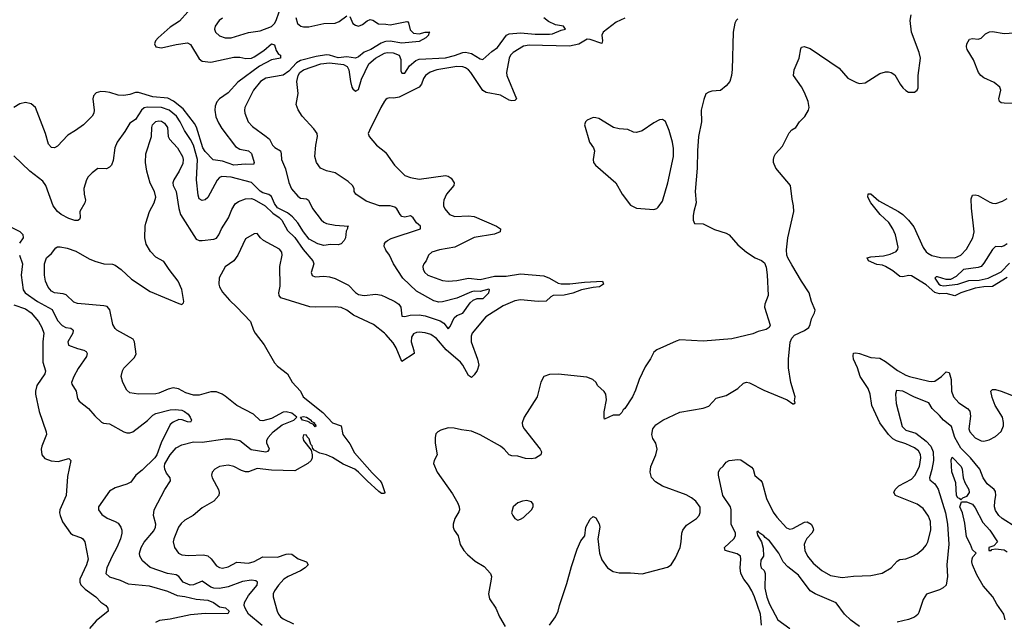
# Model space of a CAD drawing. Header units: inches. Extents: x 1694797 to 1849917, y 907313 to 1017959.
# Tile 81 of 256: x 1717470 to 1724271, y 940580 to 944736. Entities that reach past the tile are written whole.
import ezdxf

# ---------------------------------------------------------------- set-up
doc = ezdxf.new("R2010")
doc.units = ezdxf.units.IN
doc.header["$MEASUREMENT"] = 0
doc.layers.add('B7914', color=7, linetype='Continuous')
doc.layers.add('B7924', color=7, linetype='Continuous')

msp = doc.modelspace()

# ---------------------------------------------------------------- linework, layer by layer
at = {"layer": 'B7914', "color": 5}
for points, elevation in [([(1718632.2, 944790), (1718573.3, 944726.7), (1718510, 944683.6), (1718426, 944610), (1718408.3, 944590), (1718400.2, 944570), (1718410, 944547.2), (1718450, 944542.3), (1718550, 944565.3), (1718630, 944574.9), (1718650, 944564.4), (1718710, 944465.4), (1718730.5, 944450), (1718790, 944443.1), (1718950, 944476.2), (1718990, 944476.2), (1719031.5, 944468.5), (1719070, 944470.2), (1719090, 944478.5), (1719157, 944523), (1719210, 944568), (1719230, 944561), (1719242.5, 944522.5), (1719258.4, 944498.4), (1719270.8, 944490), (1719271, 944470), (1719210, 944459.1), (1719125.2, 944414.8), (1718976.7, 944303.3), (1718910, 944230.9), (1718850, 944189.8), (1718831.4, 944168.6), (1718820.6, 944139.4), (1718818, 944110), (1718825.4, 944065.4), (1718842.7, 944022.7), (1718865.2, 943985.2), (1718959.8, 943859.8), (1718990, 943842), (1719050, 943830.1), (1719070, 943811.2), (1719090.2, 943750), (1719084.5, 943735.5), (1719030, 943736.9), (1718950, 943729.9), (1718870, 943758.5), (1718807.1, 943767.1), (1718750, 943825.2), (1718734.3, 943850), (1718692.3, 943992.3), (1718677.6, 944017.6), (1718599.1, 944119.1), (1718532.3, 944172.3), (1718493, 944193), (1718390, 944203.3), (1718290, 944233), (1718270, 944232.7), (1718230, 944219), (1718190, 944212.4), (1718150, 944214.6), (1718093, 944233), (1718062.2, 944237.8), (1718030, 944239.3), (1717999.1, 944230), (1717980.4, 944210), (1717974.4, 944190), (1717985.5, 944110), (1717983, 944090), (1717970.5, 944070), (1717910.5, 944010), (1717855.5, 943970), (1717801.4, 943938.6), (1717730, 943862.7), (1717710, 943849.6), (1717690, 943852), (1717670, 943876), (1717648.9, 943950), (1717578.9, 944130), (1717550, 944154.5), (1717510, 944164.8), (1717470, 944155.4), (1717430.3, 944130)], 720), ([(1718870, 944746.5), (1718848.4, 944730), (1718819.2, 944690), (1718815.6, 944670), (1718822.6, 944650), (1718850, 944623.6), (1718890, 944610.2), (1718930, 944611.3), (1719050, 944647.8), (1719130, 944659.8), (1719210, 944688.2), (1719230.5, 944710), (1719241, 944730), (1719262.6, 944790)], 740), ([(1719377.2, 944750), (1719389.4, 944709.4), (1719411, 944691), (1719430, 944686.8), (1719467.5, 944687.5), (1719570.2, 944710.2), (1719650, 944712.7), (1719675.8, 944724.2), (1719730, 944762.4)], 740), ([(1719750, 944757.3), (1719770.5, 944710), (1719790, 944697), (1719810, 944692.2), (1719837.6, 944702.4), (1719870, 944728.2), (1719890, 944738), (1719910, 944733), (1719948.2, 944708.2), (1720000, 944703.8)], 740), ([(1720000, 944584.4), (1719990, 944583.7), (1719965.8, 944574.2), (1719894.5, 944530), (1719848.5, 944511.5), (1719810, 944479.4), (1719790, 944469.2), (1719730, 944478.9), (1719670, 944473.2), (1719610, 944491.7), (1719590, 944492.7), (1719518.4, 944481.6), (1719410, 944454.1), (1719382.5, 944437.5), (1719330, 944380.3), (1719290, 944353.6), (1719170, 944332.7), (1719133.8, 944310), (1719085.4, 944250), (1719024, 944130), (1719021.7, 944110), (1719025.7, 944090), (1719047.2, 944030), (1719078.8, 943998.8), (1719172.2, 943930), (1719194.4, 943910), (1719215.5, 943870), (1719232.8, 943852.8), (1719270.4, 943830), (1719276.9, 943810), (1719278.6, 943770), (1719305.9, 943705.9), (1719330, 943610.3), (1719348.4, 943568.4), (1719390, 943517.2), (1719410, 943502), (1719450, 943498.8), (1719464.2, 943490), (1719491.8, 943431.8), (1719552.2, 943352.2), (1719570, 943337.6), (1719590, 943328.4), (1719650, 943315.6), (1719742, 943310), (1719734, 943306), (1719734, 943294), (1719724.3, 943275.7), (1719721, 943230), (1719711.4, 943210), (1719690, 943188), (1719670, 943180.8), (1719616.4, 943183.6), (1719570, 943176), (1719530, 943188.4), (1719470, 943220.6), (1719430, 943269.9), (1719391.7, 943331.7), (1719353.6, 943373.6), (1719320.5, 943400.5), (1719250, 943435.3), (1719230, 943466.7), (1719210, 943514.2), (1719190, 943528), (1719150, 943540.8), (1719130, 943552.2), (1719070, 943610.9), (1718930, 943648.4), (1718866.6, 943653.4), (1718850, 943646), (1718833.7, 943626.3), (1718770, 943506.6), (1718750, 943492), (1718730, 943486.6), (1718710, 943498), (1718702.9, 943522.9), (1718691.1, 943630), (1718697, 943770), (1718669.9, 943869.9), (1718650, 943908.2), (1718608.3, 943970), (1718579.4, 944030), (1718551.9, 944070), (1718502.2, 944110), (1718450, 944128.3), (1718350, 944132.7), (1718330, 944126.6), (1718310.9, 944110), (1718270, 944045.3), (1718230, 944020.4), (1718196.1, 943963.9), (1718142.3, 943890), (1718128.1, 943850), (1718116.1, 943763.9), (1718104, 943730), (1718090, 943716), (1718070, 943706.6), (1718010, 943707), (1717970, 943678.4), (1717943.1, 943650), (1717930.4, 943630), (1717913, 943570), (1717915.5, 943530), (1717925.5, 943490), (1717920.5, 943470), (1717886, 943410), (1717887.7, 943370), (1717884, 943356), (1717872.2, 943347.8), (1717850, 943348.4), (1717810, 943361.8), (1717756.9, 943390), (1717731.1, 943410), (1717702, 943450), (1717649.6, 943590), (1717630, 943620.7), (1717540.9, 943690), (1717430, 943795.6)], 740), ([(1720000, 943449.4), (1719954.8, 943450), (1719862, 943482), (1719790.6, 943530), (1719780.5, 943550), (1719779.3, 943570), (1719768.4, 943590), (1719739, 943619), (1719650, 943676.9), (1719590, 943691.8), (1719548.4, 943710), (1719520.3, 943750), (1719509, 943790), (1719516, 943870), (1719527.4, 943930), (1719524.6, 943950), (1719502.3, 943982.3), (1719421.1, 944070), (1719394.2, 944114.2), (1719380.3, 944150), (1719394.1, 944225.9), (1719384.6, 944310), (1719392.7, 944350), (1719405.9, 944370), (1719430, 944388.9), (1719550, 944431.2), (1719610, 944438.1), (1719707, 944427), (1719732.3, 944412.3), (1719744.4, 944390), (1719754.7, 944310), (1719764.5, 944270), (1719770, 944257.8), (1719790, 944242.5), (1719810, 944254.3), (1719830, 944325), (1719881.3, 944430), (1719928.7, 944470), (1719990, 944505), (1720000, 944507)], 760), ([(1720000, 944183.6), (1719990, 944172.3), (1719964.6, 944130), (1719885.5, 943970), (1719877.3, 943950), (1719882.8, 943930), (1719934, 943870), (1719998.9, 943818.9), (1720000, 943817.2)], 780), ([(1719145.1, 940550), (1719050, 940630.2), (1719026.5, 940670), (1719020.7, 940690), (1719023.1, 940710), (1719050, 940757.8), (1719109.2, 940830), (1719112.6, 940850), (1719100.2, 940860.2), (1719070, 940863.5), (1719010, 940856.1), (1718910, 940817.4), (1718850, 940807.4), (1718810, 940809), (1718790, 940815.5), (1718730, 940857.2), (1718670, 940830.9), (1718647.3, 940830), (1718598.9, 940850), (1718569.5, 940889.5), (1718550, 940901.4), (1718490, 940910.8), (1718370, 940952.7), (1718317.9, 940997.9), (1718299.7, 941030), (1718297.8, 941050), (1718309.4, 941090), (1718330, 941125.7), (1718395.9, 941204.1), (1718408.5, 941230), (1718409.3, 941250), (1718394.4, 941310), (1718398.9, 941350), (1718473.6, 941490), (1718512.6, 941550), (1718510.2, 941570), (1718484.4, 941604.4), (1718472.1, 941630), (1718469.5, 941650), (1718473.1, 941666.9), (1718509.4, 941730), (1718550, 941778.3), (1718590, 941799.2), (1718670, 941818.9), (1718730, 941817.9), (1718890, 941839.9), (1718930, 941839.4), (1718990, 941829.4), (1719067.8, 941767.8), (1719171, 941750), (1719185.5, 941754.5), (1719194.3, 941770), (1719176.8, 941810), (1719176.4, 941830), (1719186.3, 941850), (1719219.9, 941890), (1719282.8, 941937.2), (1719364, 941970), (1719383.1, 941990), (1719350, 942017.9), (1719310, 942026.9), (1719290, 942023.8), (1719210, 941980.9), (1719150, 941964.5), (1719130, 941967), (1719083.8, 942010), (1718970, 942070.2), (1718890, 942135.3), (1718867.4, 942150), (1718830, 942164.4), (1718790, 942165.1), (1718710, 942142.9), (1718670, 942142.4), (1718617.3, 942157.3), (1718566.9, 942186.9), (1718530, 942192.9), (1718496.5, 942183.5), (1718430, 942154.9), (1718410, 942151.4), (1718290, 942148), (1718230, 942158.4), (1718210, 942176), (1718182, 942230), (1718170.7, 942270), (1718179.1, 942310), (1718190, 942329), (1718259.9, 942400.1), (1718274.3, 942425.7), (1718263.1, 942510), (1718253, 942530), (1718142, 942590), (1718130, 942602), (1718114.4, 942630), (1718092.5, 942732.5), (1718073.6, 942753.6), (1718050, 942759.6), (1717870, 942774.9), (1717844.9, 942784.9), (1717790, 942834.4), (1717770, 942842), (1717710, 942848.8), (1717690, 942859.7), (1717667.7, 942887.7), (1717649.2, 942930), (1717642.2, 942970), (1717641.8, 943050), (1717654.3, 943090), (1717690, 943119.8), (1717719.1, 943160.9), (1717730, 943166.8), (1717750, 943167.7), (1717797.7, 943157.7), (1717857.3, 943137.3), (1717950, 943084.7), (1717990, 943067.3), (1718050.5, 943049.5), (1718110, 943046), (1718130, 943039.6), (1718170, 943011.3), (1718242.6, 942942.6), (1718370, 942858.3), (1718570, 942775.1), (1718590.5, 942769.5), (1718601, 942779), (1718604, 942790), (1718590, 942872), (1718565.5, 942930), (1718501.3, 943010), (1718465.2, 943065.2), (1718410, 943096.5), (1718373.6, 943133.6), (1718344.6, 943184.6), (1718333.8, 943230), (1718335.8, 943310), (1718340.4, 943330), (1718366.7, 943410), (1718398.4, 943470), (1718410.5, 943510), (1718400.5, 943550), (1718370, 943606), (1718347.9, 943690), (1718338.9, 943750), (1718341.4, 943810), (1718380.8, 943930), (1718381.8, 943990), (1718388.2, 944010), (1718410, 944032.8), (1718430, 944037.4), (1718450, 944035), (1718470, 944021.8), (1718490, 943991.2), (1718495.3, 943930), (1718504.2, 943910), (1718560.3, 943850), (1718594.1, 943790), (1718598.7, 943770), (1718596.6, 943743.4), (1718572.3, 943690), (1718535.1, 943630), (1718528.4, 943610), (1718530.8, 943590.8), (1718551.1, 943550), (1718568.8, 943431.2), (1718580.2, 943390), (1718690, 943220.5), (1718710, 943211.1), (1718730, 943211.1), (1718810, 943219), (1718830, 943225.6), (1718846.5, 943250), (1718863.2, 943290), (1718913.3, 943366.7), (1718935, 943425), (1718957.2, 943462.8), (1718980.7, 943479.3), (1719030, 943498.2), (1719070, 943500.2), (1719090, 943493.9), (1719165.2, 943450), (1719219.2, 943399.2), (1719261.9, 943370), (1719281.6, 943350), (1719318.7, 943278.7), (1719370, 943232.4), (1719427.5, 943147.5), (1719495.3, 943070), (1719502.2, 943050), (1719483.7, 942990), (1719490, 942969.8), (1719510, 942960.3), (1719570, 942964.4), (1719610, 942960.3), (1719650, 942947.5), (1719742, 942902), (1719790, 942851.1), (1719810, 942838.3), (1719848.5, 942831.5), (1719930, 942839.7), (1719970, 942834), (1720000, 942819.4)], 760), ([(1717378.6, 943318.6), (1717470, 943273.6), (1717491.8, 943251.8), (1717492.8, 943230), (1717468.8, 943191.2)], 740), ([(1720000, 942560.1), (1719990, 942571.3), (1719912.8, 942630), (1719775.7, 942695.7), (1719729.6, 942730), (1719690, 942747.7), (1719650, 942752), (1719510, 942749.8), (1719473.1, 942753.1), (1719274.8, 942814.8), (1719262, 942830), (1719259.1, 942850), (1719270, 942894), (1719267.6, 943030), (1719282, 943110), (1719281.3, 943130), (1719265.1, 943150), (1719155.1, 943210), (1719132.3, 943230), (1719110, 943259), (1719090, 943257.2), (1719030, 943221.2), (1718976.4, 943110), (1718948, 943070), (1718890, 943029.3), (1718847.3, 942952.7), (1718844.9, 942910), (1718850.3, 942890), (1718870, 942853), (1718918, 942798), (1718970.5, 942750), (1719064.9, 942650), (1719085.3, 942590), (1719096.5, 942570), (1719158.3, 942490), (1719230, 942364.4), (1719250, 942342), (1719319.3, 942290), (1719351.5, 942231.5), (1719410.6, 942170), (1719428, 942130), (1719563, 942023), (1719630, 941950.2), (1719690.1, 941930.1), (1719702, 941870), (1719750, 941805.9), (1719783.5, 941743.5), (1719905.1, 941605.1), (1719959.8, 941550), (1719971.8, 941531.8), (1719991.3, 941468.7), (1719990, 941462.7), (1719970, 941462.4), (1719950, 941477.1), (1719869.3, 941549.3), (1719810.2, 941610.2), (1719783.7, 941630), (1719704.9, 941664.9), (1719630, 941712.1), (1719590, 941729.8), (1719542, 941742), (1719502.9, 941762.9), (1719493.9, 941773.9), (1719490, 941792.3), (1719481.4, 941801.5), (1719470, 941840.9), (1719455, 941855), (1719450, 941866.6), (1719431.1, 941868.9), (1719425.5, 941850), (1719430.7, 941830), (1719482.5, 941762.5), (1719490.6, 941730.6), (1719490.4, 941710), (1719483, 941690), (1719460.5, 941670), (1719370, 941618.3), (1719210, 941623.9), (1719110, 941635.5), (1719050, 941613.5), (1719030, 941612.4), (1719001.6, 941621.6), (1718950, 941649.7), (1718910, 941658.5), (1718850.2, 941649.8), (1718817.1, 941630), (1718800.4, 941610), (1718795.3, 941590), (1718798.3, 941570), (1718843.1, 941490), (1718848.5, 941470), (1718846.4, 941450), (1718810.4, 941410), (1718730, 941364.7), (1718667.4, 941310), (1718610, 941277.6), (1718584.2, 941255.8), (1718566.8, 941230), (1718534, 941150), (1718529.2, 941129.2), (1718539.1, 941090), (1718567.4, 941050), (1718590, 941038.8), (1718635.5, 941035.5), (1718738.8, 941038.8), (1718770, 941031.8), (1718792.1, 941012.1), (1718830, 940963.6), (1718850, 940951.2), (1718870, 940946.5), (1718910, 940956), (1718970, 940988.1), (1719050, 940982.1), (1719090, 940993.7), (1719150, 941025.1), (1719250, 941024.1), (1719310, 941044.2), (1719330, 941046.7), (1719350, 941042.8), (1719392.4, 941012.4), (1719450.4, 940990), (1719462, 940970), (1719441.5, 940950), (1719410, 940929.4), (1719323.9, 940890), (1719294.5, 940870), (1719257.2, 940830), (1719230.2, 940790), (1719221.8, 940770), (1719219.7, 940750), (1719248.2, 940650), (1719257.7, 940630), (1719272, 940610), (1719290, 940596.5), (1719362.3, 940562.3)], 780), ([(1720000, 943144.2), (1719995.9, 943150), (1719987.2, 943170), (1719989, 943190), (1720000, 943201.1)], 760), ([(1717468.2, 943110), (1717489.6, 943050), (1717479.1, 942970), (1717493.6, 942870), (1717508.9, 942848.9), (1717591.8, 942790), (1717694, 942734), (1717730, 942658), (1717762.3, 942622.3), (1717789.6, 942609.6), (1717823.8, 942603.8), (1717835.1, 942595.1), (1717838.5, 942590), (1717836.5, 942570), (1717803.6, 942510), (1717806.4, 942486.4), (1717870, 942463.5), (1717913.8, 942453.8), (1717930, 942444), (1717936.5, 942430), (1717931.6, 942410), (1717874.7, 942325.3), (1717844.4, 942270), (1717827.6, 942230), (1717830, 942218), (1717859.5, 942170), (1717870, 942118), (1717880.3, 942100.2), (1717944.9, 942050), (1717990, 941998.8), (1718035.9, 941955.9), (1718048.5, 941948.5), (1718090, 941944.2), (1718189.4, 941889.4), (1718210, 941882), (1718230, 941881.5), (1718251.7, 941888.3), (1718352.2, 941967.8), (1718390, 942004.8), (1718410, 942015.8), (1718510, 942040.4), (1718543.9, 942043.9), (1718590, 942037.7), (1718608.7, 942030), (1718632.6, 942010), (1718647.6, 941990), (1718655.6, 941970), (1718650, 941956), (1718630, 941957.3), (1718592.4, 941972.4), (1718570, 941973.2), (1718530, 941955.3), (1718510, 941940.4), (1718447.3, 941812.7), (1718417.1, 941730), (1718403.1, 941710), (1718315.9, 941624.1), (1718271.4, 941590), (1718238.1, 941541.9), (1718210, 941528.2), (1718130, 941502), (1718090, 941478), (1718014, 941370), (1718014.4, 941350), (1718036.7, 941316.7), (1718073, 941293), (1718130, 941270.3), (1718150, 941257), (1718168.9, 941230), (1718175.3, 941210), (1718176.5, 941190), (1718165.8, 941150), (1718140.9, 941090), (1718107.8, 941030), (1718071.7, 940950), (1718066, 940910), (1718090, 940886.8), (1718165, 940865), (1718219, 940839), (1718364.6, 940824.6), (1718490, 940788.8), (1718558.1, 940758.1), (1718611.2, 940751.2), (1718690, 940732), (1718770, 940726.9), (1718808.4, 940710), (1718850, 940680.9), (1718892, 940672), (1718916.9, 940650), (1718908.5, 940631.5), (1718750, 940634.2), (1718650, 940625.1), (1718510, 940594.4), (1718434.7, 940585.3), (1718409, 940571)], 740), ([(1717430, 942765.5), (1717510, 942737.5), (1717550, 942710.1), (1717600.2, 942650), (1717622.5, 942610), (1717636.9, 942570), (1717630.1, 942509.9), (1717630.8, 942370.8), (1717647.7, 942310), (1717643.6, 942290), (1717588.5, 942210), (1717578, 942170), (1717578.5, 942150), (1717603.6, 942030), (1717652.9, 941890), (1717656, 941870), (1717622, 941790), (1717618.5, 941770), (1717623.1, 941730), (1717643.6, 941703.6), (1717687.7, 941687.7), (1717735.9, 941684.1), (1717810, 941705.5), (1717823.8, 941690), (1717800.2, 941579.8), (1717791.2, 941448.8), (1717748.1, 941350), (1717745.6, 941330), (1717749.5, 941310), (1717766.3, 941266.3), (1717820.2, 941190), (1717837.8, 941177.8), (1717896.5, 941156.5), (1717906.7, 941150), (1717919.5, 941130), (1717942, 941010), (1717932, 940970), (1717884.2, 940870), (1717885, 940850), (1717892.8, 940832.8), (1717922.1, 940802.1), (1717995.5, 940750), (1718030, 940713), (1718066, 940690), (1718078, 940670), (1718081, 940650), (1717997.8, 940582.2), (1717951, 940530)], 720)]:
    msp.add_lwpolyline(points, dxfattribs=dict(at, elevation=elevation))
at = {"layer": 'B7914', "color": 5, "elevation": 760}
msp.add_lwpolyline([(1719501, 941941), (1719510, 941944.9), (1719515, 941930), (1719510, 941923.9), (1719499.8, 941939.8), (1719474, 941950), (1719474, 941954), (1719461.1, 941961.1), (1719422.4, 941970), (1719409.2, 941990), (1719430, 941994), (1719450, 941991.2), (1719483.6, 941970), (1719483.6, 941963.6), (1719506, 941950)], close=True, dxfattribs=at)
at = {"layer": 'B7924', "color": 5}
for points, elevation in [([(1720000, 944507), (1720010, 944509), (1720050, 944506.9), (1720090.2, 944490.2), (1720101.6, 944461.6), (1720102, 944382), (1720110, 944365.8), (1720130, 944366.5), (1720163.5, 944416.5), (1720206.5, 944453.5), (1720230, 944463.7), (1720410, 944472.8), (1720472.1, 944487.9), (1720530, 944508.7), (1720550, 944510.6), (1720590, 944501.3), (1720650, 944465.7), (1720670, 944459.7), (1720730, 944515.1), (1720770, 944542.9), (1720831.3, 944628.7), (1720850, 944637.8), (1720930, 944644.8), (1721030, 944636.6), (1721130, 944635.3), (1721150, 944637.9), (1721210, 944664.2), (1721239.1, 944670), (1721226, 944690), (1721170, 944700.5), (1721122.9, 944722.9), (1721089.3, 944749.3)], 760), ([(1721650, 944745.8), (1721590, 944717.7), (1721501.2, 944650), (1721490.9, 944630), (1721495.5, 944590), (1721490, 944572), (1721410, 944599.1), (1721390, 944600.9), (1721333.1, 944566.9), (1721266.9, 944553.1), (1720990, 944560.7), (1720950, 944553.3), (1720877.8, 944510), (1720859.9, 944490), (1720850.1, 944470), (1720833.4, 944370), (1720835.7, 944350), (1720901.7, 944190), (1720890, 944177.4), (1720870, 944175.5), (1720850, 944180.2), (1720790, 944213.6), (1720693, 944233), (1720670, 944246), (1720586.2, 944370), (1720570, 944389.9), (1720550, 944404), (1720530, 944410.9), (1720490, 944412.4), (1720350.4, 944390), (1720306, 944374), (1720272.2, 944350), (1720258, 944330), (1720245, 944290), (1720230, 944269.8), (1720090, 944199.8), (1720054.6, 944194.6), (1720023.1, 944196.9), (1720007.7, 944192.3), (1720000, 944183.6)], 780), ([(1720000, 944703.8), (1720030, 944701.2), (1720143.4, 944723.4), (1720150, 944722), (1720154.5, 944714.5), (1720166.9, 944666.9), (1720190, 944642.8), (1720230, 944637.7), (1720270, 944650.2), (1720302, 944650), (1720295.3, 944644.7), (1720293.4, 944630), (1720276.3, 944610), (1720230, 944584.8), (1720110, 944574.4), (1720030, 944586.5), (1720000, 944584.4)], 740), ([(1722430, 944741.6), (1722418.4, 944730), (1722409.1, 944710.9), (1722397.4, 944650), (1722392.2, 944392.2), (1722387, 944350), (1722375.6, 944310), (1722350, 944278.4), (1722310, 944247), (1722250, 944242), (1722230, 944236.2), (1722210, 944222.9), (1722194.4, 944185.6), (1722176.8, 944110), (1722179.6, 944030), (1722158.7, 943930), (1722151.4, 943830), (1722148.4, 943710), (1722134.4, 943550), (1722142.8, 943470), (1722125.2, 943410), (1722122, 943382), (1722121.7, 943350), (1722130, 943328.5), (1722190, 943326), (1722270, 943286), (1722350, 943262), (1722370.6, 943250), (1722430, 943180.7), (1722490, 943130.7), (1722550, 943091), (1722593.2, 943073.2), (1722615.2, 943055.2), (1722625.2, 943025.2), (1722633.2, 942973.2), (1722639.3, 942830), (1722617.1, 942770), (1722615.5, 942750), (1722653.4, 942626.6), (1722646, 942610), (1722624.9, 942595.1), (1722570, 942582), (1722534.3, 942565.7), (1722387.7, 942532.3), (1722190, 942514.7), (1722030, 942523.6), (1722003.9, 942516.1), (1721870, 942454.3), (1721850, 942438.4), (1721827.1, 942392.9), (1721790, 942338.9), (1721748.1, 942250), (1721723.6, 942176.4), (1721702.2, 942130), (1721650, 942049.8), (1721639, 942041), (1721630, 942022), (1721610, 942004), (1721570, 942004), (1721510, 941975.3), (1721506.5, 941986.5), (1721507.8, 942027.8), (1721523.2, 942110), (1721519.3, 942150), (1721507.4, 942167.4), (1721461.6, 942210), (1721451.6, 942230), (1721429.4, 942250), (1721387.2, 942267.2), (1721190, 942287.3), (1721130, 942285.1), (1721090.7, 942270), (1721068.9, 942231.1), (1721044.9, 942130), (1720954.6, 941990), (1720940.3, 941950), (1720943.6, 941930), (1720954.2, 941910), (1721064.6, 941770), (1721073.1, 941750), (1721068.8, 941730), (1721032.7, 941707.3), (1721002.3, 941702.3), (1720963.7, 941703.7), (1720910, 941721.2), (1720870, 941723.5), (1720850.6, 941730.6), (1720817.4, 941770), (1720790.9, 941790), (1720650, 941869.1), (1720590, 941893), (1720521.8, 941901.8), (1720470, 941915.1), (1720430, 941916.9), (1720379.2, 941900.8), (1720358.8, 941890), (1720345.3, 941874.7), (1720340.4, 941850), (1720340.3, 941810), (1720354.4, 941730), (1720332.4, 941690), (1720328.9, 941670), (1720354.3, 941610), (1720460.2, 941460.2), (1720496.1, 941396.1), (1720506, 941370), (1720507.9, 941350), (1720504.1, 941335.9), (1720474.9, 941290), (1720464.6, 941250), (1720464.2, 941230), (1720470.3, 941210), (1720498.7, 941170), (1720511.8, 941110), (1720537.4, 941070), (1720561.9, 941041.9), (1720616.4, 940996.4), (1720677.6, 940957.6), (1720721.6, 940910), (1720728.4, 940890), (1720726.7, 940870), (1720708.5, 940770), (1720716.1, 940736.1), (1720759.1, 940670), (1720784.4, 940610), (1720824.2, 940544.2)], 820), ([(1721130, 940554), (1721170, 940611.3), (1721189.2, 940650), (1721197.6, 940690), (1721250, 940842), (1721281.2, 940958.8), (1721320.7, 941079.3), (1721344.7, 941135.3), (1721373.8, 941170), (1721380.2, 941230), (1721410, 941286.3), (1721430, 941303.1), (1721450, 941295.3), (1721473, 941253), (1721476.5, 941230), (1721462.6, 941150), (1721475.4, 941050), (1721490, 941003.7), (1721530, 940950.3), (1721570, 940924.4), (1721610, 940914), (1721690, 940915.8), (1721770, 940907.2), (1721945.4, 940954.6), (1721969.7, 940970.3), (1722000.8, 941019.2), (1722030.9, 941090), (1722039.8, 941130), (1722043.4, 941190), (1722050.6, 941210), (1722076.7, 941243.3), (1722144.7, 941290), (1722162.3, 941310), (1722171, 941331), (1722170, 941368.7), (1722140.5, 941410), (1722110, 941433.5), (1722073, 941453), (1721910, 941513.7), (1721862.4, 941542.4), (1721833.6, 941573.6), (1721825.5, 941610), (1721829.8, 941650), (1721863.9, 941730), (1721873.7, 941770), (1721864, 941810), (1721843.9, 941843.9), (1721835.3, 941870), (1721844.2, 941910), (1721863.4, 941936.6), (1721911.2, 941968.8), (1722030, 942024.4), (1722190, 942053.1), (1722230, 942067.2), (1722279.5, 942120.5), (1722350, 942139.5), (1722430, 942188.9), (1722470, 942224.2), (1722490, 942231.4), (1722510, 942228), (1722610, 942176.9), (1722772, 942110), (1722810, 942082), (1722818, 942082), (1722826, 942090), (1722822, 942102), (1722825.2, 942130), (1722795.4, 942230), (1722780.4, 942330), (1722780.9, 942390), (1722791.1, 942508.9), (1722803.5, 942536.5), (1722822.7, 942557.3), (1722891.7, 942588.3), (1722920.5, 942610), (1722929.6, 942630), (1722938.3, 942670), (1722958.9, 942710), (1722963.6, 942730), (1722939.6, 942790), (1722924, 942850), (1722869.7, 942930), (1722802.7, 943042.7), (1722775.6, 943090), (1722769.6, 943110), (1722766, 943146), (1722775.1, 943230), (1722817.2, 943410), (1722815.1, 943450), (1722804.9, 943495.1), (1722794.5, 943590), (1722691.8, 943710), (1722676.2, 943750), (1722676.2, 943770), (1722680.7, 943790), (1722691.2, 943808.8), (1722738, 943862), (1722785.6, 943954.4), (1722804.2, 943975.8), (1722830, 943990.6), (1722856.4, 944030), (1722892.2, 944067.8), (1722917.8, 944110), (1722923.1, 944130), (1722916, 944170), (1722890, 944232), (1722870, 944271.8), (1722814.7, 944350), (1722818.9, 944390), (1722853.1, 944470), (1722864.9, 944535.1), (1722870, 944546), (1722889.4, 944550.6), (1722930, 944535.8), (1723130, 944401.1), (1723190, 944331.6), (1723250, 944301.1), (1723270, 944294), (1723310, 944299.5), (1723410, 944363.7), (1723450, 944376.4), (1723470, 944375.5), (1723490.4, 944370.4), (1723514, 944354), (1723550.7, 944290), (1723570, 944264), (1723590, 944247.3), (1723610, 944236), (1723650, 944236), (1723668.7, 944250), (1723675.1, 944264.9), (1723675.8, 944350), (1723691, 944470), (1723682, 944510), (1723629.8, 944650), (1723620.7, 944730), (1723626.8, 944770)], 820), ([(1724390, 944158), (1724270, 944159.4), (1724250, 944161.8), (1724237.4, 944170), (1724232.8, 944190), (1724247.8, 944250), (1724240.4, 944270), (1724200.9, 944300.9), (1724130, 944334.7), (1724109.3, 944349.3), (1724091.8, 944370), (1724058.6, 944458.6), (1724013.2, 944530), (1724009.3, 944549.3), (1724012.7, 944570), (1724030, 944600.3), (1724050, 944604.9), (1724090, 944600.7), (1724110, 944609.2), (1724141.3, 944638.7), (1724167.8, 944652.2), (1724190, 944654.3), (1724270, 944639.7), (1724372.1, 944647.9)], 780), ([(1720000, 943817.2), (1720058.7, 943730), (1720130, 943660.3), (1720170, 943644.9), (1720230, 943634.9), (1720410, 943660.3), (1720430, 943656), (1720450, 943640.3), (1720471.3, 943610), (1720469, 943590), (1720418.5, 943530), (1720399.6, 943490), (1720397, 943470), (1720397.6, 943450), (1720406, 943430), (1720438, 943390), (1720476.3, 943376.3), (1720570, 943380.2), (1720610, 943376.6), (1720763, 943310), (1720790.4, 943290), (1720788, 943270), (1720750, 943253.3), (1720610, 943231.7), (1720474.4, 943165.6), (1720370, 943146), (1720317.1, 943130), (1720293.7, 943110), (1720276.4, 943070), (1720260.5, 943050), (1720254, 943030), (1720257.4, 943010), (1720269, 942990), (1720290, 942972), (1720390, 942934.6), (1720430, 942929), (1720490, 942935), (1720570, 942950.1), (1720650, 942940.7), (1720750, 942963.7), (1720830, 942963.3), (1720930, 942979.3), (1721090, 942966.3), (1721130, 942950.1), (1721190, 942916), (1721210, 942911.8), (1721270, 942910.6), (1721370, 942922.6), (1721496.3, 942930), (1721501.7, 942910), (1721475.5, 942890), (1721430, 942886.1), (1721350, 942869.4), (1721290, 942847.5), (1721230, 942833.6), (1721155.5, 942830), (1721138.5, 942821.5), (1721107.5, 942792.5), (1721051.8, 942788.2), (1720930, 942800.5), (1720890, 942793.7), (1720810, 942760.2), (1720690, 942682.9), (1720594.9, 942570), (1720587.2, 942550), (1720589.2, 942510), (1720633, 942390), (1720641.4, 942350), (1720630, 942313), (1720610, 942282), (1720593.4, 942266.6), (1720590, 942264.5), (1720570, 942278), (1720531.4, 942350), (1720513.6, 942370), (1720415.9, 942455.9), (1720350, 942534.5), (1720310, 942561.2), (1720270, 942573.7), (1720230, 942577.5), (1720210, 942575), (1720190, 942565.7), (1720177.3, 942542.7), (1720172.9, 942510), (1720192.1, 942450), (1720194, 942430), (1720110, 942374), (1720070, 942468.2), (1720050, 942504), (1720000, 942560.1)], 780), ([(1724290, 942955.6), (1724190, 942892.1), (1724130, 942891.6), (1724070, 942881.1), (1723971.4, 942848.6), (1723930, 942828.5), (1723870, 942845), (1723822.3, 942842.3), (1723790.6, 942850.6), (1723730, 942904.6), (1723630, 942965.4), (1723610, 942968.4), (1723570, 942959.9), (1723550, 942961), (1723501.3, 943001.3), (1723450, 943031.9), (1723430, 943039.8), (1723390, 943045.7), (1723332, 943070), (1723322.9, 943090), (1723350, 943098.6), (1723435.6, 943104.4), (1723483.3, 943116.7), (1723524.4, 943135.6), (1723536.1, 943150), (1723536.6, 943163.4), (1723518.3, 943250), (1723499.9, 943290), (1723473.8, 943333.8), (1723412.7, 943390), (1723349.3, 943470), (1723329.2, 943510), (1723330, 943534), (1723350, 943533.1), (1723404.6, 943484.6), (1723539, 943410), (1723569.1, 943389.1), (1723610, 943351.1), (1723645, 943305), (1723710, 943163.2), (1723730, 943131.9), (1723742.2, 943122.2), (1723770, 943107.5), (1723830, 943092.5), (1723930, 943091.9), (1723970, 943109.3), (1724009.8, 943150), (1724052.6, 943230), (1724061.5, 943270), (1724045.1, 943434.9), (1724042.8, 943497.2), (1724050, 943524), (1724070, 943526.7), (1724090, 943521.7), (1724170, 943474.9), (1724190, 943468.8), (1724213, 943467), (1724258.6, 943481.4), (1724290, 943501.6)], 780), ([(1720000, 943201.1), (1720009.4, 943210.6), (1720035.7, 943224.3), (1720239.1, 943290), (1720237.6, 943310), (1720210, 943333.7), (1720188.2, 943368.2), (1720177.1, 943377.1), (1720170, 943380.2), (1720130, 943372.6), (1720110, 943377), (1720098, 943390), (1720075.8, 943430), (1720060.8, 943440.8), (1720030, 943449.1), (1720000, 943449.4)], 760), ([(1720000, 942819.4), (1720060.4, 942790), (1720088.9, 942770), (1720102.2, 942750), (1720110, 942688.3), (1720130, 942685), (1720166, 942694), (1720230, 942696.6), (1720269.7, 942690), (1720374.8, 942654.8), (1720398.6, 942638.6), (1720430, 942601), (1720444, 942616), (1720470, 942676.2), (1720490, 942691.3), (1720530, 942708), (1720581.1, 942778.9), (1720601.4, 942798.6), (1720630, 942808.8), (1720672.3, 942810), (1720710.6, 942850), (1720715.2, 942870), (1720710, 942873.9), (1720650, 942858.6), (1720610, 942860.4), (1720590, 942856), (1720488.8, 942811.2), (1720390, 942785.9), (1720364, 942784), (1720330, 942794.4), (1720210, 942859.8), (1720115.9, 942950), (1720051.9, 943050), (1720024.2, 943110), (1720000, 943144.2)], 760), ([(1724290, 943187.6), (1724270, 943173.4), (1724250, 943167.3), (1724210, 943169.1), (1724190, 943147.6), (1724130, 943053.1), (1724110, 943030.2), (1724090, 943023.2), (1723990, 943009.5), (1723939.3, 942960.7), (1723898, 942942), (1723870, 942940.1), (1723810, 942959.6), (1723801.1, 942958.9), (1723789.8, 942950), (1723819.4, 942910), (1723830, 942902), (1723850, 942898.2), (1723950, 942908.2), (1724026.6, 942933.4), (1724096.7, 942936.7), (1724159.2, 942950), (1724250, 942995.2), (1724306.5, 943053.5)], 760), ([(1722592.7, 940552.7), (1722586.9, 940630), (1722545.6, 940750), (1722527.5, 940790), (1722502.9, 940830), (1722470.8, 940870), (1722451.3, 940910), (1722446.9, 940950), (1722452, 941010), (1722448, 941030), (1722426.1, 941046.1), (1722343.5, 941070), (1722338, 941090), (1722403.5, 941150), (1722415, 941170), (1722414.5, 941190), (1722383.4, 941250), (1722383.6, 941350), (1722379.6, 941370), (1722326.4, 941450), (1722296.2, 941590), (1722296.1, 941610), (1722306.6, 941630), (1722330, 941652.2), (1722350, 941680.3), (1722370, 941691.5), (1722430, 941698), (1722450, 941694.7), (1722525.1, 941645.1), (1722535, 941630), (1722547.3, 941587.3), (1722590, 941551.8), (1722598, 941538), (1722629.3, 941429.2), (1722673.6, 941333.6), (1722698.5, 941298.5), (1722766.3, 941226.3), (1722790, 941217.3), (1722810, 941220.1), (1722890, 941265.4), (1722910, 941266.7), (1722935.6, 941250), (1722949, 941230), (1722952.6, 941210), (1722942.2, 941190), (1722907.8, 941152.2), (1722894.2, 941130), (1722887.8, 941110), (1722892.9, 941070), (1722911.2, 941030), (1722950, 940980.8), (1723010, 940930.2), (1723070, 940896.2), (1723150, 940883.2), (1723230, 940891.9), (1723350, 940897.4), (1723427, 940913), (1723490, 940948.5), (1723530, 940995.8), (1723550, 941006.7), (1723590, 941012.2), (1723639.3, 941030), (1723670, 941047.2), (1723710, 941079.5), (1723730, 941104.9), (1723741.6, 941130), (1723762.8, 941210), (1723760.5, 941270), (1723747.2, 941307.1), (1723710, 941358.5), (1723670, 941389.8), (1723530, 941444.1), (1723519.7, 941450), (1723507.2, 941470), (1723516.2, 941490), (1723543.3, 941516.7), (1723630, 941562.1), (1723653.2, 941586.8), (1723684.3, 941650), (1723695.2, 941710), (1723692.4, 941732.4), (1723677.6, 941757.6), (1723650, 941777.9), (1723590, 941807.1), (1723526.6, 941826.6), (1723501.2, 941841.2), (1723470, 941870.4), (1723409.9, 941950), (1723355, 942070), (1723344.5, 942150), (1723330.9, 942189.1), (1723274.8, 942270), (1723257.2, 942330), (1723229.8, 942389.8), (1723226.1, 942413.9), (1723230, 942433), (1723244.6, 942435.4), (1723269.8, 942430.2), (1723350, 942401.5), (1723410, 942398.5), (1723450, 942374.2), (1723532.2, 942312.2), (1723590, 942279.8), (1723615.5, 942270), (1723750, 942239.5), (1723770, 942236.1), (1723790, 942239.5), (1723836.9, 942270), (1723870, 942303), (1723890, 942298.8), (1723902.8, 942250), (1723907.1, 942170), (1723920.3, 942130), (1723957.1, 942090), (1724017.1, 942050), (1724032.2, 942032.2), (1724036.2, 941996.2), (1724026.8, 941910), (1724032.2, 941890), (1724070, 941846.9), (1724110, 941826.3), (1724130, 941825.3), (1724165.3, 941834.7), (1724210, 941857.6), (1724250, 941890.3), (1724265.4, 941930), (1724266.2, 941953.8), (1724258.6, 941990), (1724208.5, 942070), (1724185.9, 942125.9), (1724177.6, 942170), (1724190, 942181.3), (1724210, 942180.8), (1724249.8, 942170.2), (1724350, 942130.2)], 780), ([(1724350, 941231.3), (1724255.3, 941290), (1724232.4, 941310), (1724210, 941344.9), (1724203.8, 941370), (1724204.5, 941410), (1724212.7, 941450), (1724210, 941475.8), (1724199.6, 941490), (1724151.5, 941530), (1724125.4, 941570), (1724100.7, 941630), (1724037.3, 941710), (1723970, 941776.6), (1723930.1, 941850), (1723905.9, 941925.9), (1723850, 941968.6), (1723822.5, 942002.5), (1723772.8, 942050), (1723748.6, 942088.6), (1723650, 942128.3), (1723570, 942169.5), (1723525.8, 942174.2), (1723518.6, 942150), (1723524.3, 942084.3), (1723566, 941926), (1723590, 941899.5), (1723658.7, 941878.7), (1723730, 941824.1), (1723762.8, 941790), (1723779.6, 941750), (1723782.2, 941690), (1723771, 941629), (1723753.8, 941570), (1723756.4, 941556.4), (1723790, 941528.5), (1723813.1, 941493.1), (1723865, 941330), (1723878.6, 941250), (1723887, 941113), (1723872.9, 940970), (1723878.7, 940890), (1723869.6, 940830), (1723848.8, 940811.2), (1723822.5, 940797.5), (1723733.4, 940766.6), (1723711.2, 940730), (1723680.1, 940639.9), (1723672.7, 940627.3), (1723651.1, 940608.9), (1723608.5, 940591.5), (1723530, 940574.6)], 760), ([(1724277.2, 940590), (1724267.4, 940630), (1724218.8, 940698.8), (1724190.7, 940750), (1724124.8, 940824.8), (1724081, 940901), (1724051.5, 940970), (1724046.6, 940990), (1724049.1, 941010.9), (1724054.5, 941025.4), (1724077, 941050), (1724050, 941073.2), (1724038.4, 941110), (1724010, 941164), (1723997.4, 941257.4), (1723981.3, 941330), (1723964.7, 941370), (1723974.6, 941405.4), (1724010, 941406), (1724050, 941388.5), (1724070, 941363.8), (1724122.7, 941262.7), (1724170, 941208.5), (1724224.9, 941130), (1724198, 941102), (1724164.9, 941090), (1724162.8, 941070), (1724179, 941070), (1724183.7, 941076.3), (1724210, 941079.5), (1724270, 941074.4), (1724290, 941058.9)], 740), ([(1723270, 940543.1), (1723210, 940587.7), (1723167.7, 940630), (1723108.4, 940708.4), (1722964.4, 940770), (1722930.8, 940790.8), (1722850, 940899.6), (1722776.2, 940956.2), (1722744.4, 940990), (1722714, 941050), (1722650, 941136.3), (1722618, 941158), (1722610.4, 941170), (1722574.6, 941194.6), (1722570, 941202.8), (1722562, 941198), (1722566, 941174), (1722594, 941130), (1722604.2, 941084.2), (1722607.8, 941030), (1722590, 941002), (1722585.8, 940970), (1722592.3, 940950), (1722611, 940930), (1722618.7, 940910), (1722615.6, 940810), (1722630, 940746.3), (1722650, 940698), (1722706.6, 940590), (1722790.4, 940530.4)], 760)]:
    msp.add_lwpolyline(points, dxfattribs=dict(at, elevation=elevation))
for points, elevation in [([(1721430, 944059.3), (1721390, 944041.2), (1721378.8, 944030), (1721370.8, 944009.2), (1721404.9, 943890), (1721432.4, 943850), (1721439.3, 943830), (1721430.7, 943770), (1721434, 943750), (1721447.3, 943730), (1721586.7, 943610), (1721632.4, 943530), (1721690, 943455.5), (1721730, 943433), (1721850, 943425.5), (1721870, 943430.7), (1721880.1, 943439.9), (1721910, 943482), (1721946.6, 943610), (1721985.2, 943790), (1721986.3, 943846.3), (1721979.7, 943890), (1721956.3, 943970), (1721930, 944033.2), (1721910, 944046), (1721890, 944043.7), (1721850, 944022.9), (1721770, 943967.6), (1721730, 943956.9), (1721710, 943959.7), (1721670, 943976.3), (1721610, 943982.4), (1721571.3, 943991.3), (1721470, 944052.3), (1721450, 944058)], 820), ([(1723970, 941418), (1723966.6, 941426.6), (1723950, 941433.6), (1723941.4, 941450), (1723935.8, 941535.8), (1723908.3, 941611.7), (1723903.5, 941696.5), (1723910, 941713), (1723971.8, 941650), (1723979.1, 941630), (1723987, 941570), (1723998.5, 941538.5), (1724026, 941490), (1724027, 941470), (1724010, 941442.7), (1723982, 941430)], 740), ([(1720973.6, 941413.6), (1720942, 941410), (1720910, 941399.3), (1720878.8, 941370), (1720867.3, 941330), (1720876, 941310), (1720890, 941291.3), (1720910, 941278), (1720930, 941286), (1720950, 941296), (1721005.2, 941350), (1721016, 941370), (1721017.2, 941390), (1721006, 941406)], 840)]:
    msp.add_lwpolyline(points, close=True, dxfattribs=dict(at, elevation=elevation))

doc.saveas('drawing.dxf')
